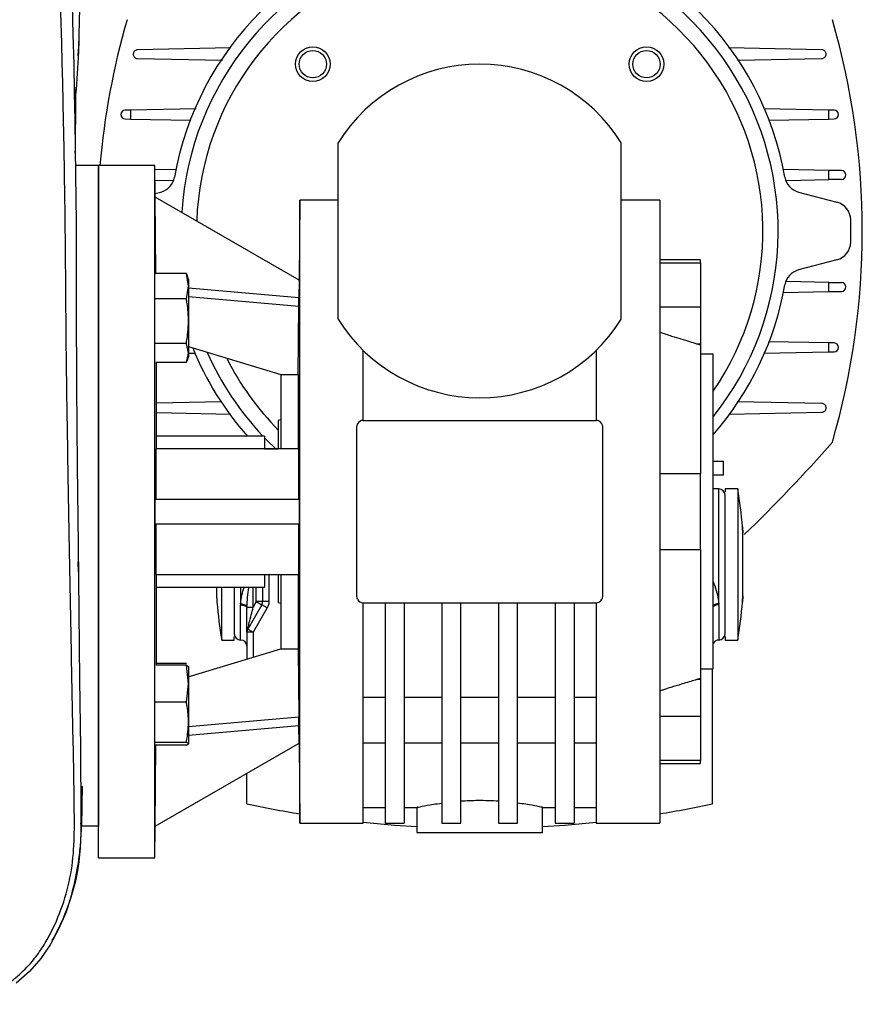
# Model space of a CAD drawing. Header units: millimetres. Extents: x 0 to 420, y 0 to 297.
# Tile 62 of 64: x 331 to 341, y 231 to 243. Entities that reach past the tile are written whole.
import ezdxf

# ---------------------------------------------------------------- set-up
doc = ezdxf.new("R2010")
doc.units = ezdxf.units.MM

msp = doc.modelspace()

# ---------------------------------------------------------------- linework, layer by layer
at = {"color": 7, "linetype": 'Continuous', "lineweight": 25}
for p, q in [((333.22029, 242.92919), (332.02405, 242.9057)), ((340.81178, 242.9057), (339.61204, 242.92926)), ((331.2615, 242.82634), (331.26151, 242.82643)), ((332.02405, 242.79257), (333.113, 242.77119)), ((339.7289, 242.77131), (340.81178, 242.79257)), ((331.93256, 242.13117), (331.86525, 242.12985)), ((332.77463, 242.14771), (331.93256, 242.13117)), ((331.93256, 242.13117), (331.93256, 242.01541)), ((340.90326, 242.13117), (340.0687, 242.14756)), ((340.90326, 242.01541), (340.90326, 242.13117)), ((340.97057, 242.12985), (340.90326, 242.13117)), ((331.86525, 242.01673), (331.93256, 242.01541)), ((331.93256, 242.01541), (332.70735, 242.00019)), ((340.12964, 242.00021), (340.90326, 242.01541)), ((340.90326, 242.01541), (340.97057, 242.01673)), ((334.59952, 239.44673), (334.59952, 241.70961)), ((338.2363, 239.44673), (338.2363, 241.70961)), ((331.52039, 241.41867), (331.22672, 241.41867)), ((332.24775, 241.41867), (331.52039, 241.41867)), ((331.52039, 232.52879), (331.52039, 241.41867)), ((331.52039, 241.41867), (331.52039, 232.93287)), ((332.25129, 241.01256), (332.24775, 241.41867)), ((332.24775, 232.52879), (332.24775, 241.41867)), ((332.52438, 241.36876), (332.24823, 241.36334)), ((340.90326, 241.35714), (340.31809, 241.36863)), ((340.90326, 241.23775), (340.90326, 241.35714)), ((341.06269, 241.35401), (340.90326, 241.35714)), ((332.24938, 241.23153), (332.48114, 241.22698)), ((340.35299, 241.22695), (340.90326, 241.23775)), ((341.06269, 241.24088), (340.90326, 241.23775)), ((332.25088, 241.05959), (332.32238, 241.07875)), ((340.51344, 241.07875), (341.00441, 240.94719)), ((332.25981, 240.03206), (332.25126, 241.01256)), ((334.09761, 239.94657), (332.25126, 241.01256)), ((334.10654, 240.97418), (334.09757, 239.94659)), ((334.59952, 240.97418), (334.10654, 240.97418)), ((334.10654, 236.97373), (334.10654, 240.97418)), ((338.72928, 240.97418), (338.2363, 240.97418)), ((338.72928, 240.97418), (338.72928, 232.97328)), ((339.25459, 240.20641), (338.72928, 240.20641)), ((338.72928, 240.16984), (339.25459, 240.16984)), ((339.25459, 240.16984), (339.25459, 240.20641)), ((339.25459, 240.16984), (339.25459, 239.60029)), ((341.00441, 240.20916), (340.51344, 240.0776)), ((332.65077, 240.03206), (332.25189, 240.03206)), ((332.67877, 239.8692), (332.65077, 240.03206)), ((332.65077, 240.03206), (332.65567, 240.01047)), ((332.67877, 239.95693), (332.65886, 240.01163)), ((332.67877, 239.95693), (332.67877, 239.8692)), ((334.09761, 239.94657), (334.09563, 239.71934)), ((340.90326, 239.91859), (340.35468, 239.92937)), ((340.90326, 239.79921), (340.90326, 239.91859)), ((340.90326, 239.91859), (341.06269, 239.91546)), ((332.65077, 239.70635), (332.67877, 239.8692)), ((332.67877, 239.8692), (332.67877, 239.42012)), ((334.09563, 239.71934), (332.67877, 239.8433)), ((340.31145, 239.78759), (340.90326, 239.79921)), ((340.90326, 239.79921), (341.06269, 239.80234)), ((332.65077, 239.70635), (332.25109, 239.70635)), ((332.67877, 239.73583), (334.09571, 239.61186)), ((334.08856, 238.73695), (334.09571, 239.61186)), ((339.25459, 239.60029), (338.72928, 239.60029)), ((339.25459, 239.60029), (339.25459, 239.13078)), ((332.67877, 239.42012), (332.67877, 239.01051)), ((340.90326, 239.14094), (340.12847, 239.15615)), ((340.90326, 239.02517), (340.90326, 239.14094)), ((340.97057, 239.13962), (340.90326, 239.14094)), ((332.65077, 239.13389), (332.25457, 239.13389)), ((332.67877, 239.01051), (332.65077, 239.13389)), ((332.65077, 238.88713), (332.67877, 239.01051)), ((332.67877, 239.09271), (333.86409, 238.73695)), ((332.67877, 239.01052), (332.76712, 239.00878)), ((332.67877, 239.01051), (332.67877, 238.96226)), ((334.92279, 238.14558), (334.92279, 239.04478)), ((337.91303, 239.04478), (337.91303, 238.14558)), ((339.25459, 239.11195), (339.20294, 239.13078)), ((339.20294, 239.13078), (339.25459, 239.13078)), ((339.25459, 239.13078), (339.25459, 239.11195)), ((339.25459, 239.11195), (339.25459, 237.45863)), ((340.06119, 239.00864), (340.90326, 239.02517)), ((340.90326, 239.02517), (340.97057, 239.0265)), ((332.65077, 238.88713), (332.25947, 238.88713)), ((332.26538, 237.7819), (332.26538, 238.88713)), ((332.65886, 238.90756), (332.67877, 238.96226)), ((339.41623, 238.99416), (339.25459, 238.99416)), ((339.41623, 234.9533), (339.41623, 238.99416)), ((333.86409, 238.73695), (334.08856, 238.73695)), ((333.86409, 238.73695), (333.86409, 237.7819)), ((334.08856, 238.73695), (334.08856, 237.7819)), ((333.10692, 238.38504), (332.26538, 238.36851)), ((340.81178, 238.36377), (339.72282, 238.38516)), ((339.61553, 238.22716), (340.81178, 238.25065)), ((332.26538, 238.24591), (333.22378, 238.22709)), ((333.86409, 238.15134), (333.83176, 238.14268)), ((333.83176, 238.14268), (333.83176, 237.7916)), ((334.92279, 238.14558), (337.91303, 238.14558)), ((334.84198, 235.8827), (334.84198, 238.06476)), ((337.99384, 238.06476), (337.99384, 235.8827)), ((333.65396, 237.94353), (332.26538, 237.94353)), ((333.65396, 237.94353), (333.65396, 237.78763)), ((334.09571, 237.7819), (332.26112, 237.7819)), ((333.65396, 237.7819), (333.83176, 237.7819)), ((339.41623, 237.62247), (339.55093, 237.61983)), ((339.54745, 237.44284), (339.55093, 237.61983)), ((339.25459, 237.45863), (338.72928, 237.45863)), ((339.25459, 236.48883), (339.25459, 237.45863)), ((339.54745, 237.44284), (339.41623, 237.44026)), ((339.48896, 237.26467), (339.41623, 237.26467)), ((339.48896, 235.77704), (339.48896, 237.26467)), ((339.73141, 237.26467), (339.56978, 237.26467)), ((339.56978, 237.26467), (339.56978, 237.22537)), ((339.73141, 237.26467), (339.73141, 235.32506)), ((332.25126, 236.81209), (332.25126, 237.13536)), ((332.25126, 237.13536), (334.09761, 237.13536)), ((339.56978, 235.40588), (339.56978, 237.18385)), ((334.10654, 232.97328), (334.10654, 236.97373)), ((334.09761, 236.81209), (332.25126, 236.81209)), ((339.79772, 235.89078), (339.79772, 236.69895)), ((338.72928, 236.48883), (339.25459, 236.48883)), ((339.25459, 236.48883), (339.25459, 234.83551)), ((331.26343, 236.20205), (331.26202, 236.32719)), ((332.26112, 236.16556), (334.09571, 236.16556)), ((332.26538, 235.00252), (332.26538, 236.16556)), ((333.65396, 236.16556), (333.83176, 236.16556)), ((333.65396, 236.16556), (333.65396, 236.00392)), ((333.71054, 236.16556), (333.71054, 235.81789)), ((333.83176, 236.15604), (333.83176, 235.80478)), ((333.86409, 236.16556), (333.86409, 235.21051)), ((334.08856, 236.16556), (334.08856, 235.21051)), ((332.26538, 236.00392), (333.65396, 236.00392)), ((333.0381, 236.00392), (333.0381, 235.89078)), ((333.10441, 235.32506), (333.10441, 236.00392)), ((333.34686, 236.00392), (333.34686, 235.77704)), ((333.50849, 235.7479), (333.50849, 236.00392)), ((333.5489, 235.81789), (333.5489, 236.00392)), ((333.62972, 236.00392), (333.62972, 235.81789)), ((333.3471, 235.78997), (333.34686, 235.77704)), ((333.34686, 235.32506), (333.34686, 235.77704)), ((333.4278, 235.7479), (333.42768, 235.73389)), ((333.4278, 235.7479), (333.50849, 235.7479)), ((333.61889, 235.77748), (333.4385, 235.46504)), ((333.5489, 235.81789), (333.50849, 235.7479)), ((333.68888, 235.73707), (333.50849, 235.42463)), ((333.62972, 235.81789), (333.5489, 235.81789)), ((333.5489, 235.81789), (333.61889, 235.77748)), ((333.68888, 235.73707), (333.61889, 235.77748)), ((333.71054, 235.81789), (333.62972, 235.81789)), ((333.83176, 235.80478), (333.86409, 235.79612)), ((334.92279, 234.14498), (334.92279, 235.80188)), ((334.92279, 235.80188), (337.91303, 235.80188)), ((335.20565, 235.80188), (335.20565, 232.97328)), ((335.4481, 235.80188), (335.4481, 232.97328)), ((335.93301, 235.80188), (335.93301, 232.97328)), ((336.17546, 232.97328), (336.17546, 235.80188)), ((336.66036, 235.80188), (336.66036, 232.97328)), ((336.90281, 232.97328), (336.90281, 235.80188)), ((337.38772, 235.80188), (337.38772, 232.97328)), ((337.63017, 235.80188), (337.63017, 232.97328)), ((337.91303, 235.80188), (337.91303, 234.14498)), ((339.48896, 235.77704), (339.48872, 235.78997)), ((339.48896, 235.77704), (339.48896, 235.32506)), ((333.26604, 235.32506), (333.26604, 235.36469)), ((333.50849, 235.42463), (333.42768, 235.42463)), ((333.42768, 235.42463), (333.42768, 235.08261)), ((333.4385, 235.46504), (333.50849, 235.42463)), ((333.50849, 235.42463), (333.50849, 235.10378)), ((339.56978, 235.37167), (339.56978, 235.32506)), ((333.10441, 235.32506), (333.26604, 235.32506)), ((339.56978, 235.32506), (339.73141, 235.32506)), ((332.67226, 234.85279), (333.86409, 235.21051)), ((333.86409, 235.21051), (334.08856, 235.21051)), ((334.08856, 235.21051), (334.09571, 234.3356)), ((332.65077, 235.00252), (332.25708, 235.00252)), ((332.65077, 235.02403), (332.26538, 235.02403)), ((332.67877, 234.76352), (332.65077, 235.00252)), ((332.65077, 235.00252), (332.67877, 234.98418)), ((332.67877, 234.98418), (332.67877, 234.76352)), ((339.20294, 234.81668), (339.25459, 234.83551)), ((339.25459, 234.9533), (339.41623, 234.9533)), ((339.25459, 234.83551), (339.25459, 234.81668)), ((339.40814, 233.22215), (339.40814, 234.9533)), ((332.65077, 234.52453), (332.67877, 234.76352)), ((332.67877, 234.76352), (332.67877, 234.2672)), ((339.25459, 234.81668), (339.20294, 234.81668)), ((339.25459, 234.81668), (339.25459, 234.34717)), ((334.92279, 234.59251), (335.20565, 234.59251)), ((335.4481, 234.59251), (335.93301, 234.59251)), ((336.17546, 234.59251), (336.66036, 234.59251)), ((336.90281, 234.59251), (337.38772, 234.59251)), ((337.63017, 234.59251), (337.91303, 234.59251)), ((332.65077, 234.52453), (332.25234, 234.52453)), ((334.09571, 234.3356), (332.67877, 234.21163)), ((338.72928, 234.34717), (339.25459, 234.34717)), ((339.25459, 234.34717), (339.25459, 233.77762)), ((332.67877, 234.2672), (332.67877, 233.99154)), ((332.67877, 234.10416), (334.09563, 234.22812)), ((334.09761, 234.00089), (334.09563, 234.22812)), ((334.92279, 232.97328), (334.92279, 234.14498)), ((337.91303, 234.14498), (337.91303, 232.97328)), ((332.65077, 234.00987), (332.25093, 234.00987)), ((332.25126, 232.9349), (334.09761, 234.00089)), ((332.25126, 232.9349), (332.26031, 233.97321)), ((332.65077, 233.97321), (332.25391, 233.97321)), ((332.67877, 233.99154), (332.65077, 234.00987)), ((332.65077, 233.97321), (332.67877, 233.99154)), ((334.09757, 234.00087), (334.10654, 232.97328)), ((334.92279, 234.00296), (335.20565, 234.00296)), ((335.4481, 234.00296), (335.93301, 234.00296)), ((336.17546, 234.00296), (336.66036, 234.00296)), ((336.90281, 234.00296), (337.38772, 234.00296)), ((337.63017, 234.00296), (337.91303, 234.00296)), ((339.25459, 233.77762), (338.72928, 233.77762)), ((338.72928, 233.74104), (339.25459, 233.74104)), ((339.25459, 233.74104), (339.25459, 233.77762)), ((333.42768, 233.22215), (333.42768, 233.6141)), ((334.92279, 233.17532), (335.20565, 233.17532)), ((335.4481, 233.17532), (335.61844, 233.17532)), ((335.60974, 233.17714), (335.60974, 232.85205)), ((337.21738, 233.17532), (337.38772, 233.17532)), ((337.22608, 232.85205), (337.22608, 233.17714)), ((337.63017, 233.17532), (337.91303, 233.17532)), ((334.10654, 232.97328), (334.92279, 232.97328)), ((335.20565, 232.97328), (335.4481, 232.97328)), ((335.93301, 232.97328), (336.17546, 232.97328)), ((336.66036, 232.97328), (336.90281, 232.97328)), ((337.38772, 232.97328), (337.63017, 232.97328)), ((337.91303, 232.97328), (338.72928, 232.97328)), ((331.52039, 232.93287), (331.30582, 232.93287)), ((332.24775, 232.52879), (332.25129, 232.9349)), ((335.60974, 232.85205), (337.22608, 232.85205)), ((331.21051, 232.17241), (331.27227, 232.51132)), ((331.52039, 232.52879), (332.24775, 232.52879)), ((331.16329, 232.00934), (331.1531, 231.97323)), ((331.08126, 231.7756), (331.06043, 231.72063)), ((331.06047, 231.72062), (331.07122, 231.75228)), ((330.83287, 231.30646), (330.8333, 231.30619))]:
    msp.add_line(p, q, dxfattribs=at)
at = {"color": 7, "linetype": 'Continuous', "lineweight": 25, "flags": 128}
for points in [[(331.18442, 243.48399), (331.19464, 243.09753), (331.20357, 242.72277), (331.21136, 242.35576), (331.21809, 241.99399), (331.22379, 241.6379), (331.22823, 241.30615), (331.23173, 240.98565), (331.23411, 240.70711), (331.23588, 240.42805), (331.23702, 240.15031), (331.23751, 239.87521), (331.23748, 239.59711), (331.2416, 238.58009), (331.24981, 237.56273), (331.25972, 236.54728), (331.26902, 235.68237), (331.27899, 234.81538), (331.28962, 233.94596), (331.29744, 233.05967), (331.29458, 232.84902), (331.28614, 232.6524), (331.26553, 232.4427), (331.25744, 232.38868), (331.24436, 232.31546), (331.23066, 232.25023), (331.22669, 232.23281), (331.22555, 232.22792), (331.2252, 232.22643), (331.22507, 232.22587), (331.22503, 232.22569), (331.22501, 232.22563), (331.225, 232.2256), (331.225, 232.22559), (331.225, 232.22558), (331.225, 232.22558), (331.225, 232.22558), (331.225, 232.22558), (331.16831, 232.01751), (331.10104, 231.82156), (331.00991, 231.60983), (330.90138, 231.41031), (330.77965, 231.23273), (330.6359, 231.06759), (330.46691, 230.91854)], [(333.80449, 237.77469), (333.67879, 237.89737), (333.65396, 237.92298)], [(331.25766, 236.74701), (331.25765, 236.74701), (331.2576, 236.74701)], [(333.34686, 235.77704), (333.36263, 235.77621), (333.37779, 235.77375), (333.39176, 235.76976), (333.40401, 235.7644), (333.41406, 235.75786), (333.42152, 235.7504), (333.42612, 235.7423), (333.42768, 235.73389)], [(333.3471, 235.78997), (333.3624, 235.78884), (333.37714, 235.78622), (333.3908, 235.78222), (333.40287, 235.77698), (333.41293, 235.77068), (333.42061, 235.76356), (333.42562, 235.75587), (333.4278, 235.7479)], [(335.60974, 232.92379), (335.32356, 232.94319), (334.92279, 232.98025)], [(337.91303, 232.98025), (337.51226, 232.94319), (337.22608, 232.92379)]]:
    msp.add_lwpolyline(points, dxfattribs=at)
at = {"color": 7, "linetype": 'Continuous', "lineweight": 25}
for centre, radius in [((334.27492, 242.72116), 0.22225), ((338.5609, 242.72116), 0.22225), ((334.27492, 242.72116), 0.1758), ((338.5609, 242.72116), 0.1758)]:
    msp.add_circle(centre, radius, dxfattribs=at)
for centre, radius, start, end in [((336.41791, 240.57817), 3.98024, 100.020677, 169.979323), ((336.41791, 240.57817), 3.98024, 10.020677, 79.979323), ((336.41791, 240.57817), 3.83268, 321.471805, 176.449936), ((336.41791, 240.57817), 3.63677, 325.532207, 177.996024), ((341.26694, 240.57817), 9.76271, 163.86023, 175.061137), ((331.56888, 240.57817), 9.76271, 343.86023, 16.13977), ((336.41791, 240.57817), 2.14165, 31.890792, 148.109208), ((331.86636, 242.07329), 0.05657, 91.125032, 268.874968), ((340.96946, 242.07329), 0.05657, 271.125032, 88.874968), ((341.06158, 241.29745), 0.05657, 271.125032, 88.874968), ((332.25963, 241.31294), 0.24245, 285, 349.979323), ((340.57619, 241.31294), 0.24245, 190.020677, 255), ((340.94166, 240.713), 0.24245, 1.707161, 75), ((336.41791, 240.57817), 4.76821, 358.292839, 1.707161), ((340.94166, 240.44335), 0.24245, 285, 358.292839), ((340.57619, 239.84341), 0.24245, 105, 169.979323), ((341.06158, 239.8589), 0.05657, 271.125032, 88.874968), ((336.41791, 240.57817), 3.98024, 318.877004, 349.979323), ((336.41791, 240.57817), 2.14165, 211.890792, 328.109208), ((340.96946, 239.08306), 0.05657, 271.125032, 88.874968), ((336.41791, 240.57817), 3.98024, 202.17246, 221.447151), ((336.41791, 240.57817), 3.83268, 204.03276, 223.425702), ((336.41791, 240.57817), 3.63677, 206.835058, 224.67461), ((334.92279, 238.06476), 0.08082, 90, 154.63468), ((337.91303, 238.06476), 0.08082, 25.36532, 90), ((325.73574, 251.26034), 20.26894, 314.001399, 318.630404), ((339.48896, 237.18385), 0.08082, 0, 90), ((333.95299, 236.29486), 5.85924, 4.737876, 9.527283), ((334.92279, 235.8827), 0.08082, 205.36532, 270), ((337.91303, 235.8827), 0.08082, 270, 334.63468), ((338.88283, 236.29486), 5.85924, 184.737876, 189.527283), ((333.5489, 235.81789), 0.08082, 330, 0), ((339.48458, 235.68524), 0.10481, 87.737088, 130.704325), ((339.48193, 235.67722), 0.10006, 85.967545, 131.040543), ((333.95299, 236.29486), 5.85924, 350.472717, 355.264174), ((333.34686, 235.40588), 0.08082, 180, 270), ((333.50849, 235.42463), 0.08082, 150, 180), ((339.48896, 235.40588), 0.08082, 270, 0), ((333.34686, 235.24424), 0.08082, 0, 90), ((339.48896, 235.24424), 0.08082, 90, 154.158067), ((336.41791, 246.96273), 14.06218, 257.722676, 260.53521), ((336.41791, 246.96273), 14.06218, 279.460512, 282.277324)]:
    msp.add_arc(centre, radius, start, end, dxfattribs=at)
for points, knots in [([(329.41915, 230.6461), (329.49084, 230.64788), (329.63335, 230.65142), (329.84532, 230.68649), (330.05073, 230.74712), (330.24521, 230.83673), (330.42391, 230.95383), (330.58328, 231.09493), (330.7223, 231.25605), (330.88063, 231.49031), (331.03097, 231.81153), (331.15663, 232.21518), (331.21255, 232.63624), (331.21353, 233.30183), (331.19224, 234.21573), (331.17101, 235.38038), (331.14782, 236.59478), (331.12607, 237.85812), (331.10564, 239.16174), (331.10119, 240.19063), (331.09166, 240.94977), (331.08396, 241.44916), (331.07469, 241.94915), (331.06387, 242.45204), (331.05158, 242.96119), (331.04183, 243.30639), (331.03694, 243.47951)], [0, 0, 0, 0, 0.01540227, 0.03061858, 0.04589778, 0.0611515, 0.07635239, 0.09167591, 0.1069667, 0.12239636, 0.15311965, 0.18413953, 0.21464534, 0.24575549, 0.32956556, 0.41290917, 0.49608211, 0.58959241, 0.68386766, 0.7780859, 0.81510034, 0.85211963, 0.88910287, 0.92601797, 0.9628961, 1, 1, 1, 1]), ([(331.27794, 243.47951), (331.27361, 243.25452), (331.26577, 242.84761), (331.24241, 242.43083), (331.21501, 242.24139), (331.21366, 242.23205)], [0, 0, 0, 0, 0.54037583, 0.97735345, 1, 1, 1, 1]), ([(331.27121, 243.05935), (331.27062, 243.04171), (331.26943, 243.00643), (331.26771, 242.96201), (331.2664, 242.93059), (331.26589, 242.91897), (331.26583, 242.91756), (331.26582, 242.91729)], [0, 0, 0, 0, 0.23641966, 0.47273348, 0.70727655, 0.94275409, 1, 1, 1, 1]), ([(331.26172, 242.83064), (331.26165, 242.82931), (331.26129, 242.8222), (331.26268, 242.84851), (331.26477, 242.89436), (331.26582, 242.91729)], [0, 0, 0, 0, 0.10343721, 0.55165121, 1, 1, 1, 1]), ([(332.02405, 242.9057), (332.01771, 242.90495), (332.00504, 242.90346), (331.98825, 242.89336), (331.97571, 242.87876), (331.96877, 242.86094), (331.96799, 242.842), (331.97341, 242.82378), (331.98459, 242.80817), (332.00049, 242.79702), (332.01459, 242.79299), (332.02256, 242.79264), (332.02405, 242.79257)], [0, 0, 0, 0, 0.10895599, 0.21798189, 0.3253129, 0.43098632, 0.53634055, 0.64279863, 0.75133021, 0.86208251, 0.97425739, 1, 1, 1, 1]), ([(340.81178, 242.79257), (340.81826, 242.79335), (340.83122, 242.79492), (340.84817, 242.80537), (340.86078, 242.8205), (340.86748, 242.8391), (340.86754, 242.85864), (340.86119, 242.87685), (340.84937, 242.89181), (340.83344, 242.90203), (340.82012, 242.90538), (340.81285, 242.90566), (340.81178, 242.9057)], [0, 0, 0, 0, 0.11200153, 0.22398025, 0.33631397, 0.44756917, 0.55664411, 0.66345717, 0.76891446, 0.87443919, 0.98138221, 1, 1, 1, 1]), ([(331.22446, 241.58746), (331.22603, 241.6949), (331.23011, 241.97495), (331.23239, 242.25471), (331.2338, 242.42714)], [0, 0, 0, 0, 0.3836316, 1, 1, 1, 1]), ([(332.67877, 239.42012), (332.67531, 239.49634), (332.67095, 239.59236), (332.65422, 239.68686), (332.65077, 239.70635)], [0, 0, 0, 0, 0.793814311, 1, 1, 1, 1]), ([(334.09571, 239.61186), (334.09569, 239.63856), (334.09565, 239.69227), (334.09564, 239.71028), (334.09563, 239.71934)], [0, 0, 0, 0, 0.49694842, 1, 1, 1, 1]), ([(332.65077, 239.13389), (332.65167, 239.13889), (332.66877, 239.23325), (332.67391, 239.32922), (332.67877, 239.42012)], [0, 0, 0, 0, 0.0529743, 1, 1, 1, 1]), ([(338.72928, 239.27918), (338.78076, 239.26228), (338.91406, 239.21851), (339.08065, 239.1676), (339.1737, 239.13958), (339.20294, 239.13078)], [0, 0, 0, 0, 0.30142668, 0.78054813, 1, 1, 1, 1]), ([(340.81178, 238.25065), (340.81811, 238.25139), (340.83078, 238.25288), (340.84758, 238.26299), (340.86011, 238.27758), (340.86705, 238.2954), (340.86783, 238.31435), (340.86241, 238.33256), (340.85123, 238.34818), (340.83533, 238.35933), (340.82123, 238.36335), (340.81326, 238.36371), (340.81178, 238.36377)], [0, 0, 0, 0, 0.10895599, 0.21798189, 0.3253129, 0.43098632, 0.53634055, 0.64279863, 0.75133021, 0.86208251, 0.97425739, 1, 1, 1, 1]), ([(334.84198, 238.06476), (334.84282, 238.0742), (334.84388, 238.08617), (334.84874, 238.09708), (334.84977, 238.09938)], [0, 0, 0, 0, 0.78929064, 1, 1, 1, 1]), ([(337.98605, 238.09938), (337.98934, 238.09046), (337.99351, 238.07916), (337.99379, 238.06727), (337.99384, 238.06476)], [0, 0, 0, 0, 0.789286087, 1, 1, 1, 1]), ([(332.26114, 237.13536), (332.26113, 237.24394), (332.26113, 237.46242), (332.26112, 237.67497), (332.26112, 237.7819)], [0, 0, 0, 0, 0.49694887, 1, 1, 1, 1]), ([(334.09563, 237.13536), (334.09564, 237.24394), (334.09565, 237.46242), (334.09569, 237.67497), (334.09571, 237.7819)], [0, 0, 0, 0, 0.4969484, 1, 1, 1, 1]), ([(332.26112, 236.16556), (332.26112, 236.27118), (332.26113, 236.48371), (332.26113, 236.70219), (332.26114, 236.81209)], [0, 0, 0, 0, 0.49694887, 1, 1, 1, 1]), ([(334.09571, 236.16556), (334.09569, 236.27117), (334.09565, 236.48371), (334.09564, 236.70219), (334.09563, 236.81209)], [0, 0, 0, 0, 0.49694842, 1, 1, 1, 1]), ([(339.79218, 236.77907), (339.79231, 236.77715), (339.79258, 236.77327), (339.79373, 236.75673), (339.79528, 236.73428), (339.7967, 236.71368), (339.79752, 236.70179), (339.79772, 236.69895)], [0, 0, 0, 0, 0.228077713, 0.460462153, 0.693268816, 0.926619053, 1, 1, 1, 1]), ([(339.79772, 236.69895), (339.79709, 236.70805), (339.79583, 236.72625), (339.79415, 236.75055), (339.7929, 236.76865), (339.79219, 236.77885), (339.7922, 236.77876), (339.7922, 236.77873)], [0, 0, 0, 0, 0.215458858, 0.430925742, 0.646159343, 0.860904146, 1, 1, 1, 1]), ([(333.26604, 236.00392), (333.26604, 235.99176), (333.26604, 235.92185), (333.26604, 235.8045), (333.26604, 235.66166), (333.26604, 235.54622), (333.26604, 235.46415), (333.26604, 235.4147), (333.26604, 235.40876), (333.26604, 235.40588)], [0, 0, 0, 0, 0.03441193, 0.19783949, 0.36473522, 0.53163095, 0.69505851, 0.85196294, 1, 1, 1, 1]), ([(333.3471, 235.78997), (333.35108, 235.82766), (333.35847, 235.89757), (333.38324, 235.97037), (333.39465, 236.00392)], [0, 0, 0, 0, 0.53904878, 1, 1, 1, 1]), ([(333.4278, 235.7479), (333.43334, 235.83169), (333.43896, 235.9167), (333.45497, 236.00269), (333.4552, 236.00392)], [0, 0, 0, 0, 0.985680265, 1, 1, 1, 1]), ([(339.41623, 236.07393), (339.42288, 236.0563), (339.44444, 235.99921), (339.47605, 235.9032), (339.4845, 235.8277), (339.48872, 235.78997)], [0, 0, 0, 0, 0.18270004, 0.59157863, 1, 1, 1, 1]), ([(333.0381, 235.89078), (333.03873, 235.88168), (333.03999, 235.86348), (333.04167, 235.83918), (333.04292, 235.82108), (333.04363, 235.81088), (333.04362, 235.81097), (333.04362, 235.811)], [0, 0, 0, 0, 0.21545886, 0.43092574, 0.64615934, 0.86090415, 1, 1, 1, 1]), ([(334.84977, 235.84808), (334.84648, 235.857), (334.84231, 235.8683), (334.84203, 235.88019), (334.84198, 235.8827)], [0, 0, 0, 0, 0.78928609, 1, 1, 1, 1]), ([(337.99384, 235.8827), (337.993, 235.87325), (337.99194, 235.86129), (337.98708, 235.85038), (337.98605, 235.84808)], [0, 0, 0, 0, 0.789290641, 1, 1, 1, 1]), ([(339.79772, 235.89078), (339.79709, 235.88168), (339.79583, 235.86347), (339.79416, 235.83924), (339.79288, 235.82085), (339.79216, 235.81039), (339.79206, 235.80899), (339.7926, 235.81678), (339.79372, 235.83288), (339.79528, 235.85548), (339.7967, 235.87605), (339.79752, 235.88794), (339.79772, 235.89078)], [0, 0, 0, 0, 0.10769187, 0.21538775, 0.32296703, 0.430302, 0.5374094, 0.64440594, 0.75145626, 0.85870108, 0.9661963, 1, 1, 1, 1]), ([(333.42768, 235.42463), (333.42768, 235.42575), (333.42768, 235.42809), (333.42768, 235.44672), (333.42768, 235.47557), (333.42768, 235.53213), (333.42768, 235.61984), (333.42768, 235.69529), (333.42768, 235.73389)], [0, 0, 0, 0, 0.07976612, 0.16681543, 0.27432975, 0.39874306, 0.69236183, 1, 1, 1, 1]), ([(333.4385, 235.46504), (333.43857, 235.4653), (333.43871, 235.46585), (333.44019, 235.47185), (333.44638, 235.49689), (333.46959, 235.59062), (333.49186, 235.68067), (333.50849, 235.7479)], [0, 0, 0, 0, 0.02425536, 0.051029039, 0.118444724, 0.341930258, 1, 1, 1, 1]), ([(339.20294, 234.81668), (339.17869, 234.8094), (339.12923, 234.79455), (338.98555, 234.75059), (338.85038, 234.70882), (338.74341, 234.67361), (338.72928, 234.66896)], [0, 0, 0, 0, 0.18523078, 0.37785585, 0.91779626, 1, 1, 1, 1]), ([(332.67877, 234.2672), (332.67531, 234.33573), (332.67095, 234.42205), (332.65422, 234.50701), (332.65077, 234.52453)], [0, 0, 0, 0, 0.79381431, 1, 1, 1, 1]), ([(334.09563, 234.22812), (334.09564, 234.23703), (334.09565, 234.25496), (334.09569, 234.30861), (334.09571, 234.3356)], [0, 0, 0, 0, 0.4969484, 1, 1, 1, 1]), ([(332.65077, 234.00987), (332.65167, 234.01437), (332.66877, 234.0992), (332.67391, 234.18548), (332.67877, 234.2672)], [0, 0, 0, 0, 0.0529743, 1, 1, 1, 1]), ([(330.9287, 231.46635), (330.97744, 231.55762), (331.0717, 231.73415), (331.16498, 232.00051), (331.23352, 232.26774), (331.26829, 232.48203), (331.28699, 232.65017), (331.29615, 232.75783), (331.30226, 232.8545), (331.30671, 232.94797), (331.30981, 233.03824), (331.31221, 233.13794), (331.31373, 233.24255), (331.31475, 233.35072), (331.31528, 233.41271), (331.31556, 233.44587)], [0, 0, 0, 0, 0.0987765, 0.19103517, 0.26933217, 0.36361337, 0.40112575, 0.43647829, 0.4769754, 0.52451825, 0.58026591, 0.64493626, 0.74579896, 0.86401282, 1, 1, 1, 1]), ([(331.29606, 232.95818), (331.29909, 233.00177), (331.30843, 233.13605), (331.31159, 233.25776), (331.31372, 233.33996)], [0, 0, 0, 0, 0.32467947, 1, 1, 1, 1]), ([(335.61844, 233.17715), (335.61582, 233.1766), (335.60319, 233.17396), (335.67035, 233.18814), (335.78989, 233.21079), (335.89563, 233.22554), (335.93301, 233.23075)], [0, 0, 0, 0, 0.09299921, 0.44789716, 0.80484142, 1, 1, 1, 1]), ([(336.66036, 233.25438), (336.57249, 233.25855), (336.41037, 233.26624), (336.24925, 233.25811), (336.17546, 233.25438)], [0, 0, 0, 0, 0.5420151, 1, 1, 1, 1]), ([(337.21738, 233.17715), (337.22, 233.1766), (337.23263, 233.17396), (337.16548, 233.18814), (337.04593, 233.21079), (336.94019, 233.22554), (336.90281, 233.23075)], [0, 0, 0, 0, 0.09299921, 0.44789716, 0.80484142, 1, 1, 1, 1])]:
    msp.add_open_spline(points, degree=3, knots=knots, dxfattribs=at)
for points in [[(334.09761, 237.13536), (334.09759, 237.08149), (334.09755, 236.97373), (334.09759, 236.86597), (334.09761, 236.81209)], [(333.71054, 235.81789), (333.70959, 235.80371), (333.70769, 235.77534), (333.69515, 235.74983), (333.68888, 235.73707)]]:
    msp.add_open_spline(points, degree=3, dxfattribs=at)

doc.saveas('drawing.dxf')
